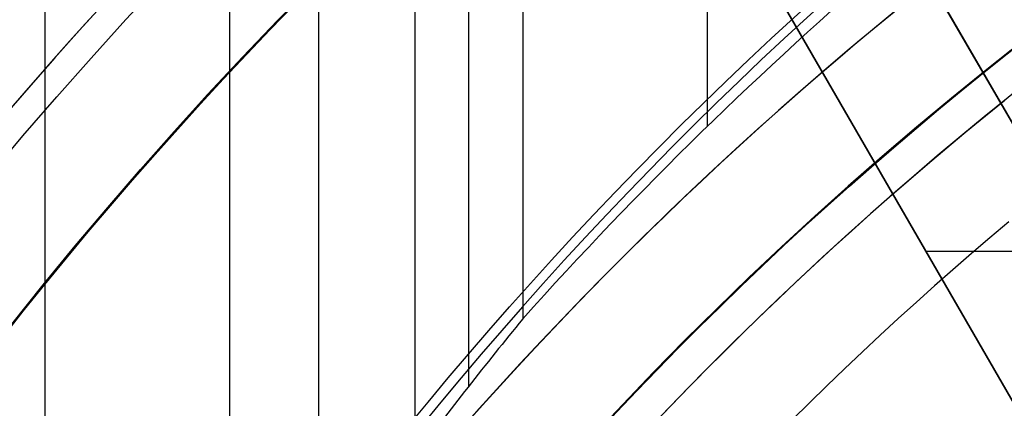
# Model space of a CAD drawing. Extents: x 12895 to 14339, y -6833 to -5581.
# Tile 24 of 79: x 13569.84 to 13584.01, y -6345.32 to -6339.73. Entities that reach past the tile are written whole.
import ezdxf

# ---------------------------------------------------------------- set-up
doc = ezdxf.new("R2010")
doc.units = 0
doc.layers.get('0').update_dxf_attribs({"linetype": 'CONTINUOUS'})
doc.layers.add('BLANCO_METALICO', color=7, linetype='CONTINUOUS')
doc.layers.add('COLOR', color=7, linetype='CONTINUOUS')

msp = doc.modelspace()

# ---------------------------------------------------------------- linework, layer by layer
for p, q in [((13574.14501954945, -5581.495752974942, 56.00127932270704), (13574.14501954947, -6347.220653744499, 56.00127932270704)), ((13575.52714514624, -5581.495752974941, 54.26775994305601), (13575.52714514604, -6346.018327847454, 54.26775994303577)), ((13576.30376639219, -6345.002231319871, 54.69070342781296), (13576.30376639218, -5581.495752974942, 54.69070342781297)), ((13577.0803876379, -5581.495752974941, 55.11364691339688), (13577.0803876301, -6344.033048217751, 55.11364691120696)), ((13579.73982544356, -6341.258184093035, 55.48398016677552), (13579.73982544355, -5581.495752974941, 55.48398016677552)), ((13572.86770733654, -6349.564519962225, 53.89742668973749), (13572.86770733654, -6336.365121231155, 53.89742668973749)), ((13570.20826952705, -6336.547010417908, 53.52709343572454), (13570.20826952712, -6351.485319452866, 53.52709343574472))]:
    msp.add_line(p, q)
at = {"extrusion": (-0.2249510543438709, 8.038899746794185e-15, 0.9743700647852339)}
msp.add_lwpolyline([(6339.841516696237, 13345.0425022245), (6339.366101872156, 13344.7073845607), (6338.892938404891, 13344.36819328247), (6338.422075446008, 13344.02495177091), (6337.95356184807, 13343.67768423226), (6337.487446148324, 13343.32641569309), (6337.023776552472, 13342.97117199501), (6336.562600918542, 13342.61197978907), (6336.103966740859, 13342.24886652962), (6335.647921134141, 13341.88186046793), (6335.194510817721, 13341.51099064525), (6334.743782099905, 13341.13628688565), (6334.29578086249, 13340.75777978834), (6333.850552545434, 13340.37550071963), (6333.408142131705, 13339.98948180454), (6332.968594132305, 13339.59975591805), (6332.531952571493, 13339.2063566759), (6332.098260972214, 13338.80931842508), (6331.667562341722, 13338.40867623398), (6331.239899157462, 13338.00446588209), (6330.815313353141, 13337.5967238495), (6330.393846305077, 13337.18548730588), (6329.975538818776, 13336.77079409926), (6329.560431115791, 13336.35268274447), (6329.148562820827, 13335.93119241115), (6328.739972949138, 13335.50636291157), (6328.334699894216, 13335.07823468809), (6327.932781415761, 13334.64684880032), (6327.53425462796, 13334.21224691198), (6327.139155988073, 13333.77447127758), (6326.747521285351, 13333.33356472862), (6326.359385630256, 13332.8895706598), (6325.974783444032, 13332.44253301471), (6325.593748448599, 13331.9924962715), (6325.216313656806, 13331.53950542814), (6324.842511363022, 13331.08360598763), (6324.472373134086, 13330.6248439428), (6324.105929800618, 13330.16326576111), (6323.743211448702, 13329.69891836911), (6323.384247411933, 13329.23184913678), (6323.029066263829, 13328.76210586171), (6322.677695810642, 13328.28973675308), (6322.330163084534, 13327.81479041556), (6321.98649433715, 13327.33731583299), (6321.646715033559, 13326.85736235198), (6321.310849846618, 13326.37497966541), (6320.978922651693, 13325.89021779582), (6320.650956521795, 13325.40312707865), (6320.326973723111, 13324.91375814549), (6320.00699571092, 13324.42216190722), (6319.691043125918, 13323.92838953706), (6319.379135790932, 13323.43249245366), (6319.071292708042, 13322.93452230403), (6318.767532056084, 13322.4345309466), (6318.467871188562, 13321.9325704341), (6318.17232663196, 13321.42869299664), (6317.88091408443, 13320.92295102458), (6317.593648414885, 13320.41539705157), (6317.310543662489, 13319.90608373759), (6317.031613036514, 13319.39506385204), (6316.756868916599, 13318.88239025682), (6316.486322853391, 13318.36811588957), (6316.219985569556, 13317.85229374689), (6315.957866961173, 13317.33497686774), (6315.699976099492, 13316.81621831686), (6315.446321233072, 13316.29607116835), (6315.196909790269, 13315.77458848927), (6314.951748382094, 13315.25182332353), (6314.710842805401, 13314.72782867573), (6314.474198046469, 13314.20265749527), (6314.241818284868, 13313.67636266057), (6314.013706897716, 13313.14899696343), (6313.789866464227, 13312.62061309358), (6313.570298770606, 13312.09126362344), (6313.355004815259, 13311.56100099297), (6313.143984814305, 13311.02987749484), (6312.93723820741, 13310.49794525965), (6312.734763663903, 13309.96525624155), (6312.536559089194, 13309.43186220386), (6312.342621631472, 13308.89781470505), (6312.152947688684, 13308.36316508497), (6311.967532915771, 13307.82796445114), (6311.786372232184, 13307.29226366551), (6311.609459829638, 13306.75611333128), (6311.43678918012, 13306.21956378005), (6311.268353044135, 13305.68266505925), (6311.104143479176, 13305.14546691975), (6310.944151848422, 13304.60801880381), (6310.788368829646, 13304.07036983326), (6310.63678442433, 13303.53256879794), (6310.489387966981, 13302.99466414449), (6310.346168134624, 13302.45670396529), (6310.207112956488, 13301.91873598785), (6310.072209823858, 13301.3808075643), (6309.941445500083, 13300.84296566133), (6309.814806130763, 13300.30525685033), (6309.69227725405, 13299.76772729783), (6309.573843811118, 13299.23042275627), (6309.459490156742, 13298.69338855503), (6309.349200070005, 13298.15666959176), (6309.242956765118, 13297.62031032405), (6309.140742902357, 13297.08435476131), (6309.04254059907, 13296.54884645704), (6308.948331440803, 13296.01382850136), (6308.858096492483, 13295.47934351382), (6308.771816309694, 13294.94543363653), (6308.689470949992, 13294.4121405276), (6308.611039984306, 13293.87950535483), (6308.536502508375, 13293.34756878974), (6308.465837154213, 13292.81637100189), (6308.399022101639, 13292.28595165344), (6308.336035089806, 13291.75634989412), (6308.27685342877, 13291.22760435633), (6308.221454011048, 13290.69975315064), (6308.169813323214, 13290.17283386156), (6308.121907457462, 13289.64688354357), (6308.077712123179, 13289.12193871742), (6308.037202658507, 13288.59803536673), (6308.00035404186, 13288.07520893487), (6307.967140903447, 13287.55349432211), (6307.937537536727, 13287.03292588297), (6307.911517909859, 13286.51353742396), (6307.889055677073, 13285.99536220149), (6307.87012419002, 13285.47843292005), (6307.854696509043, 13284.96278173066), (6307.842745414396, 13284.4484402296), (6307.834243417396, 13283.93543945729), (6307.829162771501, 13283.42380989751), (6307.827475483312, 13282.91358147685), (6307.82922295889, 13282.39433270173), (6307.834485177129, 13281.87363342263), (6307.843291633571, 13281.35151519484), (6307.855671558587, 13280.82801017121), (6307.871653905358, 13280.30315110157), (6307.891267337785, 13279.77697133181), (6307.914540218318, 13279.2495048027), (6307.941500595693, 13278.72078604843), (6307.972176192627, 13278.1908501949), (6308.006594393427, 13277.6597329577), (6308.044782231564, 13277.12747063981), (6308.086766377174, 13276.59410012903), (6308.132573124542, 13276.05965889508), (6308.182228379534, 13275.5241849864), (6308.235757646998, 13274.98771702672), (6308.293186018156, 13274.45029421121), (6308.354538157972, 13273.91195630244), (6308.419838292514, 13273.37274362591), (6308.48911019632, 13272.83269706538), (6308.562377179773, 13272.2918580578), (6308.639662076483, 13271.75026858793), (6308.720987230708, 13271.20797118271), (6308.806374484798, 13270.66500890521), (6308.895845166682, 13270.1214253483), (6308.989420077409, 13269.577264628), (6309.087119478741, 13269.03257137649), (6309.188963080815, 13268.4873907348), (6309.294970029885, 13267.94176834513), (6309.405158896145, 13267.39575034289), (6309.519547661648, 13266.84938334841), (6309.638153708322, 13266.30271445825), (6309.760993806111, 13265.75579123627), (6309.888084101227, 13265.20866170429), (6310.019440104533, 13264.66137433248), (6310.155076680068, 13264.11397802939), (6310.295008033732, 13263.56652213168), (6310.439247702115, 13263.01905639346), (6310.587808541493, 13262.47163097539), (6310.74070271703, 13261.92429643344), (6310.897941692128, 13261.37710370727), (6311.059536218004, 13260.83010410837), (6311.225496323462, 13260.28334930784), (6311.395831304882, 13259.7368913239), (6311.570549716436, 13259.19078250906), (6311.749659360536, 13258.64507553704), (6311.933167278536, 13258.0998233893), (6312.121079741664, 13257.55507934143), (6312.313402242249, 13257.01089694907), (6312.510139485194, 13256.46733003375), (6312.711295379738, 13255.92443266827), (6312.916873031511, 13255.38225916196), (6313.126874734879, 13254.84086404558), (6313.341301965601, 13254.30030205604), (6313.560155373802, 13253.7606281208), (6313.783434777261, 13253.22189734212), (6314.011139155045, 13252.68416498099), (6314.243266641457, 13252.1474864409), (6314.479814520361, 13251.61191725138), (6314.720779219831, 13251.07751305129), (6314.966156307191, 13250.544329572), (6315.21594048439, 13250.01242262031), (6315.470125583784, 13249.48184806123), (6315.728704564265, 13248.95266180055), (6315.991669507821, 13248.42491976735), (6316.259011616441, 13247.8986778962), (6316.530721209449, 13247.37399210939), (6316.806787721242, 13246.85091829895), (6317.087199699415, 13246.32951230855), (6317.371944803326, 13245.80982991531), (6317.661009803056, 13245.29192681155), (6317.954380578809, 13244.7758585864), (6318.252042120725, 13244.26168070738), (6318.553978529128, 13243.74944850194), (6318.860173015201, 13243.23921713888), (6319.170607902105, 13242.73104160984), (6319.485264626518, 13242.22497671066), (6319.80412374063, 13241.72107702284), (6320.127164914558, 13241.21939689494), (6320.454366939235, 13240.71999042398), (6320.785707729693, 13240.22291143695), (6321.121164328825, 13239.72821347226), (6321.460712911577, 13239.23594976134), (6321.80432878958, 13238.74617321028), (6322.151986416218, 13238.25893638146), (6322.503659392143, 13237.77429147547), (6322.85932047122, 13237.29229031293), (6323.218941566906, 13236.81298431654), (6323.582493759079, 13236.33642449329), (6323.949947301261, 13235.86266141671), (6324.321271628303, 13235.39174520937), (6324.696435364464, 13234.92372552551), (6325.075406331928, 13234.45865153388), (6325.458151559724, 13233.99657190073), (6325.844637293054, 13233.53753477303), (6326.234829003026, 13233.08158776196), (6326.628691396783, 13232.62877792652), (6327.026188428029, 13232.17915175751), (6327.427283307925, 13231.73275516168), (6327.83193851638, 13231.28963344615), (6328.240115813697, 13230.84983130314), (6328.651776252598, 13230.413392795), (6329.066880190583, 13229.98036133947), (6329.485387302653, 13229.55077969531), (6329.907256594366, 13229.12468994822), (6330.332446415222, 13228.70213349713), (6330.760914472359, 13228.28315104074), (6331.192617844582, 13227.86778256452), (6331.627512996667, 13227.45606732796), (6332.065555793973, 13227.04804385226), (6332.506701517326, 13226.64374990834), (6332.950904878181, 13226.24322250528), (6333.398120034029, 13225.84649787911), (6333.848300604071, 13225.45361148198), (6334.301399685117, 13225.06459797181), (6334.757369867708, 13224.67949120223), (6335.21616325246, 13224.29832421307), (6335.677731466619, 13223.92112922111), (6336.142025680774, 13223.54793761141), (6336.608996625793, 13223.17877992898), (6337.078594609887, 13222.81368587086), (6337.550769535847, 13222.45268427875), (6338.025470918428, 13222.09580313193), (6338.502647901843, 13221.74306954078), (6338.982249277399, 13221.3945097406), (6339.464223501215, 13221.05014908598), (6339.948518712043, 13220.71001204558), (6340.435082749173, 13220.37412219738), (6340.923863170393, 13220.04250222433)], dxfattribs=at)
at = {"extrusion": (-0.2249510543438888, -3.01232403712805e-14, 0.9743700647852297)}
msp.add_lwpolyline([(6339.083899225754, 13220.04250222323), (6338.617968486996, 13220.37982577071), (6338.154309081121, 13220.72108551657), (6337.692967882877, 13221.06625769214), (6337.233991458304, 13221.41531775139), (6336.777426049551, 13221.76824037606), (6336.323317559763, 13222.12499948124), (6335.871711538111, 13222.48556822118), (6335.422653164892, 13222.84991899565), (6334.976187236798, 13223.21802345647), (6334.532358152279, 13223.58985251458), (6334.091209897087, 13223.96537634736), (6333.652786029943, 13224.34456440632), (6333.217129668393, 13224.72738542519), (6332.784283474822, 13225.11380742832), (6332.354289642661, 13225.5037977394), (6331.927189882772, 13225.89732299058), (6331.503025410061, 13226.29434913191), (6331.081836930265, 13226.69484144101), (6330.663664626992, 13227.09876453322), (6330.248548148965, 13227.50608237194), (6329.836526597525, 13227.91675827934), (6329.427638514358, 13228.33075494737), (6329.021921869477, 13228.748034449), (6328.619414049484, 13229.16855824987), (6328.220151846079, 13229.59228722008), (6327.824171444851, 13230.0191816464), (6327.43150841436, 13230.4492012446), (6327.042197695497, 13230.88230517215), (6326.656273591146, 13231.3184520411), (6326.273769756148, 13231.75759993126), (6325.894719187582, 13232.19970640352), (6325.519154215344, 13232.64472851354), (6325.147106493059, 13233.09262282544), (6324.778606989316, 13233.54334542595), (6324.413685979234, 13233.99685193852), (6324.052373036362, 13234.45309753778), (6323.694697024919, 13234.91203696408), (6323.340686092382, 13235.37362453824), (6322.990367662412, 13235.83781417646), (6322.643768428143, 13236.30455940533), (6322.300914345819, 13236.77381337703), (6321.961830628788, 13237.24552888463), (6321.626541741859, 13237.71965837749), (6321.295071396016, 13238.19615397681), (6320.967442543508, 13238.67496749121), (6320.643677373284, 13239.15605043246), (6320.323797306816, 13239.63935403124), (6320.007822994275, 13240.12482925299), (6319.695774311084, 13240.61242681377), (6319.387670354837, 13241.10209719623), (6319.08352944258, 13241.59379066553), (6318.783369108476, 13242.08745728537), (6318.487206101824, 13242.58304693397), (6318.195056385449, 13243.08050932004), (6317.906935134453, 13243.57979399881), (6317.622856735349, 13244.08085038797), (6317.342834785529, 13244.58362778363), (6317.066882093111, 13245.08807537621), (6316.795010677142, 13245.59414226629), (6316.527231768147, 13246.10177748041), (6316.263555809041, 13246.61092998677), (6316.003992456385, 13247.12154871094), (6315.748550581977, 13247.63358255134), (6315.497238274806, 13248.14698039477), (6315.250062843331, 13248.66169113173), (6315.007030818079, 13249.17766367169), (6314.768147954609, 13249.69484695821), (6314.533419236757, 13250.21318998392), (6314.302848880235, 13250.73264180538), (6314.076440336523, 13251.25315155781), (6313.854196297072, 13251.77466846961), (6313.636118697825, 13252.29714187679), (6313.42220872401, 13252.82052123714), (6313.212466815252, 13253.34475614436), (6313.006892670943, 13253.86979634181), (6312.805485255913, 13254.39559173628), (6312.608242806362, 13254.92209241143), (6312.415162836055, 13255.44924864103), (6312.226242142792, 13255.97701090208), (6312.041476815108, 13256.50532988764), (6311.860862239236, 13257.03415651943), (6311.684393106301, 13257.56344196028), (6311.512063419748, 13258.09313762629), (6311.343866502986, 13258.62319519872), (6311.179795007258, 13259.15356663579), (6311.019840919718, 13259.68420418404), (6310.863995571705, 13260.2150603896), (6310.712249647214, 13260.74608810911), (6310.564593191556, 13261.27724052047), (6310.421015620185, 13261.80847113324), (6310.281505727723, 13262.33973379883), (6310.146051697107, 13262.87098272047), (6310.01464110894, 13263.40217246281), (6309.887260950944, 13263.93325796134), (6309.763897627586, 13264.4641945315), (6309.644536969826, 13264.99493787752), (6309.529164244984, 13265.525444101), (6309.417764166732, 13266.05566970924), (6309.310320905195, 13266.5855716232), (6309.206818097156, 13267.11510718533), (6309.107238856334, 13267.64423416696), (6309.011565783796, 13268.17291077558), (6308.919780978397, 13268.70109566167), (6308.831866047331, 13269.22874792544), (6308.747802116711, 13269.75582712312), (6308.667569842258, 13270.28229327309), (6308.591149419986, 13270.80810686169), (6308.518520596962, 13271.33322884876), (6308.449662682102, 13271.85762067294), (6308.384554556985, 13272.3812442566), (6308.3231746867, 13272.90406201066), (6308.265501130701, 13273.42603683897), (6308.211511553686, 13273.94713214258), (6308.16118323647, 13274.46731182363), (6308.114493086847, 13274.98654028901), (6308.071417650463, 13275.50478245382), (6308.031933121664, 13276.02200374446), (6307.996015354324, 13276.53817010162), (6307.963639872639, 13277.05324798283), (6307.934781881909, 13277.56720436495), (6307.909416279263, 13278.08000674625), (6307.887517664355, 13278.59162314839), (6307.869060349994, 13279.10202211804), (6307.854018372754, 13279.61117272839), (6307.842365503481, 13280.11904458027), (6307.834075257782, 13280.62560780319), (6307.829120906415, 13281.13083305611), (6307.827475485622, 13281.63469152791), (6307.829268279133, 13282.16063006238), (6307.834667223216, 13282.68805624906), (6307.843702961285, 13283.21693728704), (6307.856405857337, 13283.74723974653), (6307.872805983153, 13284.27892956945), (6307.892933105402, 13284.81197207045), (6307.916816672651, 13285.34633193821), (6307.944485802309, 13285.88197323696), (6307.975969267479, 13286.41885940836), (6308.011295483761, 13286.9569532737), (6308.050492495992, 13287.49621703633), (6308.093587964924, 13288.03661228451), (6308.140609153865, 13288.5780999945), (6308.191582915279, 13289.12064053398), (6308.246535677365, 13289.66419366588), (6308.305493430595, 13290.2087185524), (6308.368481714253, 13290.75417375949), (6308.435525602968, 13291.30051726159), (6308.506649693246, 13291.84770644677), (6308.58187809, 13292.39569812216), (6308.661234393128, 13292.94444851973), (6308.744741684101, 13293.49391330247), (6308.83242251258, 13294.04404757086), (6308.924298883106, 13294.59480586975), (6309.020392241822, 13295.14614219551), (6309.120723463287, 13295.69801000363), (6309.225312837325, 13296.25036221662), (6309.334180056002, 13296.80315123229), (6309.447344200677, 13297.35632893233), (6309.564823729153, 13297.90984669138), (6309.686636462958, 13298.46365538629), (6309.812799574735, 13299.01770540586), (6309.943329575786, 13299.57194666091), (6310.078242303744, 13300.12632859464), (6310.217552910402, 13300.68080019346), (6310.361275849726, 13301.23530999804), (6310.509424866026, 13301.78980611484), (6310.662012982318, 13302.34423622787), (6310.819052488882, 13302.8985476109), (6310.980554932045, 13303.45268713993), (6311.146531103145, 13304.00660130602), (6311.316991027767, 13304.56023622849), (6311.49194395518, 13305.11353766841), (6311.671398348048, 13305.66645104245), (6311.855361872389, 13306.21892143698), (6312.043841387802, 13306.77089362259), (6312.236842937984, 13307.32231206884), (6312.434371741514, 13307.87312095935), (6312.636432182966, 13308.42326420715), (6312.843027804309, 13308.97268547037), (6313.054161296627, 13309.5213281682), (6313.26983449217, 13310.06913549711), (6313.490048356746, 13310.61605044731), (6313.714802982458, 13311.16201581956), (6313.944097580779, 13311.70697424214), (6314.177930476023, 13312.25086818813), (6314.416299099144, 13312.79363999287), (6314.659199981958, 13313.33523187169), (6314.906628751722, 13313.87558593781), (6315.158580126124, 13314.41464422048), (6315.415047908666, 13314.95234868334), (6315.676024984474, 13315.48864124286), (6315.941503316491, 13316.02346378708), (6316.211473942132, 13316.55675819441), (6316.485926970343, 13317.08846635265), (6316.764851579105, 13317.6185301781), (6317.048236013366, 13318.14689163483), (6317.336067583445, 13318.67349275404), (6317.628332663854, 13319.19827565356), (6317.925016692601, 13319.72118255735), (6318.226104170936, 13320.24215581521), (6318.53157866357, 13320.76113792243), (6318.841422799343, 13321.27807153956), (6319.155618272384, 13321.79289951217), (6319.474145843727, 13322.30556489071), (6319.79698534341, 13322.81601095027), (6320.124115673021, 13323.32418121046), (6320.455514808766, 13323.83001945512), (6320.791159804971, 13324.33346975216), (6321.131026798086, 13324.83447647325), (6321.475091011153, 13325.33298431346), (6321.823326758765, 13325.82893831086), (6322.175707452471, 13326.32228386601), (6322.532205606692, 13326.81296676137), (6322.892792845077, 13327.30093318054), (6323.257439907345, 13327.78612972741), (6323.626116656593, 13328.26850344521), (6323.998792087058, 13328.74800183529), (6324.375434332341, 13329.2245728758), (6324.756010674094, 13329.69816504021), (6325.140487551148, 13330.16872731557), (6325.528830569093, 13330.63620922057), (6325.921004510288, 13331.1005608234), (6326.31697334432, 13331.56173275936), (6326.716700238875, 13332.01967624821), (6327.12014757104, 13332.47434311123), (6327.527276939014, 13332.92568578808), (6327.938049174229, 13333.3736573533), (6328.352424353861, 13333.8182115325), (6328.770361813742, 13334.25930271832), (6329.191820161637, 13334.69688598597), (6329.616757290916, 13335.1309171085), (6330.045130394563, 13335.56135257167), (6330.476895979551, 13335.98814958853), (6330.912009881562, 13336.41126611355), (6331.350427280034, 13336.83066085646), (6331.792102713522, 13337.24629329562), (6332.236990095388, 13337.65812369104), (6332.685042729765, 13338.06611309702), (6333.136213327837, 13338.4702233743), (6333.590454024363, 13338.87041720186), (6334.047716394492, 13339.26665808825), (6334.507951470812, 13339.6589103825), (6334.971109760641, 13340.04713928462), (6335.437141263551, 13340.43131085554), (6335.905995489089, 13340.81139202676), (6336.37762147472, 13341.18735060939), (6336.851967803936, 13341.55915530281), (6337.328982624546, 13341.92677570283), (6337.808613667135, 13342.29018230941), (6338.290808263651, 13342.64934653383), (6338.775513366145, 13343.00424070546), (6339.262675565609, 13343.354838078), (6339.752241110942, 13343.70111283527), (6340.244155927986, 13344.04304009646), (6340.73836563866, 13344.38059592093), (6341.234815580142, 13344.71375731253), (6341.733450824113, 13345.0425022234)], dxfattribs=at)
at = {"extrusion": (-0.2249510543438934, -5.035538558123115e-14, 0.9743700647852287)}
msp.add_lwpolyline([(6345.291704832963, 13220.04250222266), (6344.781155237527, 13220.35147062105), (6344.272609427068, 13220.66513533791), (6343.766127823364, 13220.98347740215), (6343.261770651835, 13221.30647676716), (6342.759597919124, 13221.63411231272), (6342.259669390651, 13221.96636184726), (6341.762044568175, 13222.30320211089), (6341.266782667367, 13222.64460877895), (6340.773942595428, 13222.99055646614), (6340.283582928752, 13223.34101873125), (6339.795761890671, 13223.6959680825), (6339.310537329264, 13224.05537598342), (6338.827966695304, 13224.4192128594), (6338.348107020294, 13224.78744810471), (6337.871014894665, 13225.16005009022), (6337.396746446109, 13225.53698617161), (6336.925357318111, 13225.91822269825), (6336.456902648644, 13226.30372502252), (6335.99143704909, 13226.69345750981), (6335.529014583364, 13227.08738354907), (6335.069688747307, 13227.48546556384), (6334.613512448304, 13227.88766502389), (6334.160537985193, 13228.29394245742), (6333.710817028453, 13228.70425746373), (6333.264400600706, 13229.11856872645), (6332.821339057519, 13229.53683402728), (6332.381682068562, 13229.95901026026), (6331.945478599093, 13230.38505344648), (6331.512776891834, 13230.81491874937), (6331.083624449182, 13231.24856049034), (6330.65806801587, 13231.68593216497), (6330.236153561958, 13232.12698645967), (6329.817926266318, 13232.57167526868), (6329.403430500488, 13233.01994971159), (6328.992709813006, 13233.47176015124), (6328.585806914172, 13233.92705621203), (6328.182763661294, 13234.38578679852), (6327.783621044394, 13234.84790011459), (6327.388419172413, 13235.31334368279), (6326.997197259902, 13235.78206436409), (6326.609993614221, 13236.25400837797), (6326.22684562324, 13236.72912132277), (6325.847789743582, 13237.20734819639), (6325.472861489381, 13237.68863341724), (6325.102095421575, 13238.17292084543), (6324.735525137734, 13238.66015380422), (6324.373183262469, 13239.15027510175), (6324.015101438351, 13239.64322705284), (6323.661310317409, 13240.13895150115), (6323.311839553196, 13240.63738984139), (6322.966717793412, 13241.13848304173), (6322.625972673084, 13241.64217166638), (6322.289630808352, 13242.14839589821), (6321.957717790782, 13242.6570955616), (6321.630258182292, 13243.16821014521), (6321.307275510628, 13243.68167882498), (6320.988792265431, 13244.19744048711), (6320.674829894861, 13244.71543375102), (6320.365408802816, 13245.23559699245), (6320.060548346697, 13245.75786836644), (6319.76026683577, 13246.28218583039), (6319.464581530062, 13246.80848716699), (6319.17350863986, 13247.3367100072), (6318.887063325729, 13247.86679185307), (6318.605259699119, 13248.39867010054), (6318.328110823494, 13248.9322820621), (6318.055628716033, 13249.46756498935), (6317.787824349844, 13250.00445609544), (6317.524707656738, 13250.54289257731), (6317.266287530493, 13251.08281163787), (6317.012571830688, 13251.62415050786), (6316.763567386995, 13252.16684646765), (6316.519280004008, 13252.71083686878), (6316.279714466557, 13253.25605915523), (6316.04487454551, 13253.80245088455), (6315.814763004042, 13254.3499497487), (6315.589381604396, 13254.89849359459), (6315.368731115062, 13255.44802044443), (6315.152811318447, 13255.99846851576), (6314.941621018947, 13256.54977624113), (6314.735158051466, 13257.1018822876), (6314.533419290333, 13257.65472557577), (6314.336400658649, 13258.20824529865), (6314.144097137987, 13258.76238094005), (6313.956502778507, 13259.31707229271), (6313.773610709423, 13259.87225947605), (6313.595413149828, 13260.42788295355), (6313.421901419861, 13260.9838835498), (6313.253065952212, 13261.54020246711), (6313.088896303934, 13262.09678130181), (6312.929381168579, 13262.65356206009), (6312.774508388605, 13263.21048717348), (6312.624264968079, 13263.76749951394), (6312.478637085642, 13264.32454240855), (6312.337610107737, 13264.88155965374), (6312.201168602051, 13265.43849552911), (6312.069296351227, 13265.99529481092), (6311.941976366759, 13266.55190278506), (6311.819190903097, 13267.10826525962), (6311.700921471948, 13267.66432857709), (6311.587148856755, 13268.22003962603), (6311.477853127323, 13268.77534585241), (6311.373013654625, 13269.33019527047), (6311.272609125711, 13269.88453647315), (6311.176617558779, 13270.4383186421), (6311.08501631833, 13270.99149155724), (6310.997782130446, 13271.54400560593), (6310.914891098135, 13272.09581179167), (6310.836318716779, 13272.64686174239), (6310.762039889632, 13273.19710771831), (6310.692028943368, 13273.74650261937), (6310.626259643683, 13274.29499999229), (6310.564705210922, 13274.84255403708), (6310.507338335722, 13275.38911961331), (6310.454131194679, 13275.93465224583), (6310.405055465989, 13276.47910813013), (6310.360082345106, 13277.02244413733), (6310.319182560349, 13277.56461781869), (6310.282326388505, 13278.1055874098), (6310.249483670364, 13278.64531183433), (6310.220623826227, 13279.18375070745), (6310.195715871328, 13279.72086433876), (6310.174728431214, 13280.25661373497), (6310.157629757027, 13280.79096060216), (6310.144387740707, 13281.32386734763), (6310.1349699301, 13281.85529708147), (6310.129343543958, 13282.38521361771), (6310.127475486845, 13282.91358147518), (6310.129274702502, 13283.43212239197), (6310.134693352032, 13283.95215562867), (6310.143762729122, 13284.47364766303), (6310.15651383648, 13284.99656431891), (6310.172977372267, 13285.52087076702), (6310.193183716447, 13286.04653152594), (6310.217162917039, 13286.57351046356), (6310.24494467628, 13287.1017707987), (6310.276558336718, 13287.63127510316), (6310.312032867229, 13288.16198530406), (6310.351396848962, 13288.69386268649), (6310.394678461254, 13289.22686789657), (6310.441905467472, 13289.76096094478), (6310.493105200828, 13290.29610120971), (6310.54830455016, 13290.83224744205), (6310.607529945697, 13291.36935776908), (6310.670807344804, 13291.90738969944), (6310.738162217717, 13292.44630012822), (6310.809619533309, 13292.98604534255), (6310.885203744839, 13293.52658102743), (6310.964938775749, 13294.06786227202), (6311.048848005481, 13294.60984357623), (6311.13695425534, 13295.15247885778), (6311.229279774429, 13295.69572145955), (6311.32584622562, 13296.23952415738), (6311.426674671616, 13296.78383916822), (6311.531785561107, 13297.32861815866), (6311.641198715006, 13297.87381225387), (6311.754933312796, 13298.41937204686), (6311.873007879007, 13298.96524760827), (6311.995440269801, 13299.51138849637), (6312.122247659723, 13300.05774376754), (6312.253446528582, 13300.60426198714), (6312.389052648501, 13301.15089124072), (6312.529081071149, 13301.69757914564), (6312.673546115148, 13302.24427286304), (6312.82246135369, 13302.79091911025), (6312.975839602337, 13303.33746417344), (6313.133692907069, 13303.88385392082), (6313.296032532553, 13304.43003381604), (6313.462868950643, 13304.97594893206), (6313.634211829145, 13305.52154396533), (6313.810070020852, 13306.06676325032), (6313.99045155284, 13306.61155077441), (6314.175363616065, 13307.15585019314), (6314.364812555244, 13307.69960484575), (6314.558803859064, 13308.24275777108), (6314.757342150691, 13308.78525172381), (6314.960431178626, 13309.32702919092), (6315.16807380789, 13309.86803240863), (6315.380272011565, 13310.40820337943), (6315.5970268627, 13310.94748388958), (6315.818338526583, 13311.48581552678), (6316.044206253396, 13312.02313969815), (6316.27462837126, 13312.55939764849), (6316.509602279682, 13313.09453047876), (6316.749124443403, 13313.62847916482), (6316.993190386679, 13314.1611845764), (6317.241794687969, 13314.69258749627), (6317.494930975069, 13315.22262863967), (6317.752591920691, 13315.75124867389), (6318.014769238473, 13316.27838823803), (6318.281453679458, 13316.803987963), (6318.552635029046, 13317.32798849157), (6318.828302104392, 13317.85033049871), (6319.108442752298, 13318.3709547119), (6319.393043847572, 13318.88980193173), (6319.682091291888, 13319.40681305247), (6319.975570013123, 13319.92192908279), (6320.273463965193, 13320.43509116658), (6320.575756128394, 13320.94624060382), (6320.882428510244, 13321.45531887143), (6321.193462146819, 13321.96226764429), (6321.508837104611, 13322.46702881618), (6321.828532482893, 13322.96954452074), (6322.152526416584, 13323.46975715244), (6322.48079607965, 13323.96760938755), (6322.813317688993, 13324.463044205), (6323.150066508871, 13324.95600490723), (6323.491016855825, 13325.44643514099), (6323.836142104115, 13325.93427891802), (6324.185414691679, 13326.41948063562), (6324.538806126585, 13326.90198509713), (6324.896286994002, 13327.38173753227), (6325.257826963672, 13327.85868361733), (6325.623394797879, 13328.33276949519), (6325.992958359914, 13328.80394179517), (6326.366484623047, 13329.27214765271), (6326.743939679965, 13329.73733472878), (6327.125288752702, 13330.19945122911), (6327.510496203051, 13330.65844592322), (6327.899525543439, 13331.11426816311), (6328.29233944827, 13331.56686790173), (6328.688899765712, 13332.01619571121), (6329.089167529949, 13332.46220280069), (6329.493102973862, 13332.90484103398), (6329.900665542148, 13333.34406294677), (6330.311813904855, 13333.77982176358), (6330.72650597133, 13334.21207141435), (6331.144698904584, 13334.64076655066), (6331.56634913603, 13335.06586256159), (6331.991412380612, 13335.48731558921), (6332.419843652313, 13335.9050825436), (6332.851597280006, 13336.31912111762), (6333.28662692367, 13336.72938980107), (6333.72488559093, 13337.13584789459), (6334.166325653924, 13337.53845552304), (6334.610898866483, 13337.93717364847), (6335.058556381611, 13338.33196408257), (6335.509248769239, 13338.72278949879), (6335.962926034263, 13339.10961344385), (6336.419537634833, 13339.49240034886), (6336.879032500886, 13339.87111553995), (6337.341359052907, 13340.24572524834), (6337.806465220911, 13340.61619662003), (6338.274298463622, 13340.98249772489), (6338.744805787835, 13341.34459756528), (6339.217933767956, 13341.70246608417), (6339.693628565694, 13342.05607417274), (6340.171835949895, 13342.40539367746), (6340.652501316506, 13342.7503974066), (6341.135569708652, 13343.09105913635), (6341.620985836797, 13343.42735361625), (6342.108694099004, 13343.75925657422), (6342.598638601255, 13344.086744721), (6343.090763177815, 13344.40979575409), (6343.585011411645, 13344.72838836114), (6344.081326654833, 13345.04250222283)], dxfattribs=at)
at = {"extrusion": (-0.2249510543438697, 2.144614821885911e-14, 0.9743700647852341)}
msp.add_lwpolyline([(6345.598703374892, 13344.68873140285), (6345.084589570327, 13344.38114209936), (6344.572462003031, 13344.06880151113), (6344.06238205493, 13343.75172823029), (6343.554410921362, 13343.42994194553), (6343.048609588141, 13343.10346344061), (6342.545038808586, 13342.77231459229), (6342.043759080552, 13342.43651836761), (6341.54483062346, 13342.09609882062), (6341.048313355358, 13341.75108108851), (6340.55426687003, 13341.40149138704), (6340.062750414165, 13341.04735700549), (6339.573822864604, 13340.68870630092), (6339.087542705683, 13340.32556869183), (6338.603968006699, 13339.95797465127), (6338.123156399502, 13339.5859556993), (6337.645165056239, 13339.20954439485), (6337.170050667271, 13338.82877432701), (6336.697869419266, 13338.44368010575), (6336.228676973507, 13338.05429735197), (6335.762528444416, 13337.66066268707), (6335.299478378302, 13337.26281372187), (6334.839580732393, 13336.86078904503), (6334.382888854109, 13336.45462821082), (6333.92945546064, 13336.04437172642), (6333.479332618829, 13335.63006103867), (6333.032571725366, 13335.21173852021), (6332.58922348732, 13334.78944745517), (6332.149337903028, 13334.36323202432), (6331.712964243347, 13333.9331372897), (6331.280151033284, 13333.49920917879), (6330.850946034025, 13333.06149446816), (6330.425396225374, 13332.62004076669), (6330.003547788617, 13332.17489649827), (6329.585446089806, 13331.72611088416), (6329.171135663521, 13331.27373392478), (6328.760660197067, 13330.81781638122), (6328.354062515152, 13330.35840975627), (6327.951384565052, 13329.89556627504), (6327.552667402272, 13329.42933886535), (6327.157951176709, 13328.95978113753), (6326.76727511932, 13328.48694736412), (6326.380677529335, 13328.01089245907), (6325.998195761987, 13327.53167195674), (6325.619866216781, 13327.04934199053), (6325.245724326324, 13326.56395927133), (6324.875804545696, 13326.07558106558), (6324.510140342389, 13325.58426517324), (6324.148764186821, 13325.09006990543), (6323.791707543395, 13324.5930540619), (6323.439000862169, 13324.09327690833), (6323.090673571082, 13323.59079815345), (6322.746754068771, 13323.08567792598), (6322.407269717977, 13322.57797675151), (6322.072246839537, 13322.06775552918), (6321.741710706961, 13321.55507550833), (6321.415685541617, 13321.03999826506), (6321.094194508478, 13320.52258567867), (6320.777259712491, 13320.0028999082), (6320.464902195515, 13319.48100336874), (6320.157141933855, 13318.95695870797), (6319.853997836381, 13318.43082878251), (6319.55548774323, 13317.9026766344), (6319.261628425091, 13317.37256546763), (6318.972435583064, 13316.84055862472), (6318.687923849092, 13316.30671956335), (6318.408106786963, 13315.77111183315), (6318.132996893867, 13315.23379905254), (6317.862605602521, 13314.69484488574), (6317.596943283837, 13314.15431301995), (6317.336019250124, 13313.61226714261), (6317.079841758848, 13313.06877091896), (6316.828418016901, 13312.52388796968), (6316.581754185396, 13311.97768184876), (6316.339855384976, 13311.43021602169), (6316.102725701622, 13310.88155384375), (6315.870368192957, 13310.33175853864), (6315.64278489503, 13309.78089317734), (6315.419976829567, 13309.22902065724), (6315.201944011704, 13308.6762036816), (6314.988685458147, 13308.12250473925), (6314.780199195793, 13307.56798608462), (6314.576482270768, 13307.01270971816), (6314.377530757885, 13306.45673736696), (6314.18333977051, 13305.90013046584), (6313.993903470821, 13305.34295013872), (6313.809215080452, 13304.7852571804), (6313.62926689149, 13304.22711203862), (6313.454050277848, 13303.66857479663), (6313.283555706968, 13303.10970515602), (6313.117772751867, 13302.55056242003), (6312.956690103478, 13301.99120547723), (6312.800295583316, 13301.43169278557), (6312.648576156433, 13300.87208235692), (6312.501517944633, 13300.31243174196), (6312.359106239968, 13299.75279801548), (6312.221325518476, 13299.1932377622), (6312.088159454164, 13298.63380706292), (6311.959590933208, 13298.07456148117), (6311.835602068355, 13297.51555605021), (6311.716174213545, 13296.95684526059), (6311.601287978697, 13296.39848304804), (6311.49092324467, 13295.84052278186), (6311.385059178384, 13295.28301725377), (6311.283674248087, 13294.72601866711), (6311.186746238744, 13294.16957862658), (6311.094252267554, 13293.61374812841), (6311.006168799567, 13293.05857755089), (6310.922471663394, 13292.50411664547), (6310.843136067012, 13291.9504145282), (6310.768136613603, 13291.3975196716), (6310.697447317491, 13290.84547989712), (6310.631041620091, 13290.29434236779), (6310.568892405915, 13289.74415358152), (6310.510972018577, 13289.19495936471), (6310.457252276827, 13288.64680486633), (6310.407704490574, 13288.09973455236), (6310.362299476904, 13287.55379220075), (6310.321007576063, 13287.0090208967), (6310.283798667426, 13286.4654630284), (6310.250642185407, 13285.92316028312), (6310.221507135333, 13285.38215364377), (6310.196362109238, 13284.84248338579), (6310.175175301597, 13284.30418907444), (6310.157914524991, 13283.76730956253), (6310.144547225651, 13283.23188298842), (6310.135040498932, 13282.69794677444), (6310.129361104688, 13282.16553762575), (6310.1274754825, 13281.63469152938), (6310.129227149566, 13281.12304824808), (6310.134502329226, 13280.60995159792), (6310.143331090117, 13280.09543377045), (6310.155743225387, 13279.57952757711), (6310.17176824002, 13279.06226644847), (6310.191435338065, 13278.54368443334), (6310.214773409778, 13278.02381619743), (6310.241811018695, 13277.50269702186), (6310.272576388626, 13276.98036280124), (6310.307097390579, 13276.45685004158), (6310.345401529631, 13275.93219585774), (6310.387515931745, 13275.40643797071), (6310.433467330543, 13274.87961470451), (6310.483282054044, 13274.35176498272), (6310.536986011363, 13273.82292832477), (6310.59460467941, 13273.29314484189), (6310.656163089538, 13272.76245523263), (6310.721685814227, 13272.2309007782), (6310.791196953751, 13271.69852333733), (6310.86472012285, 13271.16536534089), (6310.942278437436, 13270.63146978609), (6311.023894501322, 13270.09688023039), (6311.109590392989, 13269.56164078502), (6311.199387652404, 13269.02579610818), (6311.293307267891, 13268.4893913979), (6311.391369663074, 13267.95247238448), (6311.493594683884, 13267.41508532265), (6311.600001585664, 13266.87727698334), (6311.71060902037, 13266.33909464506), (6311.825435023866, 13265.80058608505), (6311.944497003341, 13265.26179956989), (6312.067811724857, 13264.72278384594), (6312.195395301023, 13264.18358812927), (6312.327263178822, 13263.64426209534), (6312.463430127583, 13263.10485586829), (6312.603910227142, 13262.56542000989), (6312.748716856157, 13262.02600550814), (6312.897862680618, 13261.48666376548), (6313.051359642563, 13260.94744658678), (6313.209218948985, 13260.40840616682), (6313.371451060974, 13259.86959507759), (6313.538065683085, 13259.33106625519), (6313.709071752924, 13258.79287298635), (6313.884477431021, 13258.25506889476), (6314.064290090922, 13257.71770792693), (6314.248516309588, 13257.18084433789), (6314.437161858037, 13256.64453267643), (6314.630231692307, 13256.10882777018), (6314.8277299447, 13255.57378471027), (6315.029659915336, 13255.03945883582), (6315.236024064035, 13254.50590571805), (6315.446824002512, 13253.97318114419), (6315.662060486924, 13253.44134110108), (6315.881733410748, 13252.9104417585), (6316.105841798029, 13252.38053945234), (6316.334383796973, 13251.85169066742), (6316.567356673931, 13251.32395202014), (6316.804756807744, 13250.79738024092), (6317.04657968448, 13250.27203215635), (6317.292819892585, 13249.74796467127), (6317.543471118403, 13249.22523475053), (6317.798526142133, 13248.70389940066), (6318.057976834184, 13248.18401565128), (6318.321814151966, 13247.66564053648), (6318.590028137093, 13247.14883107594), (6318.86260791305, 13246.63364425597), (6319.139541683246, 13246.1201370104), (6319.420816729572, 13245.60836620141), (6319.706419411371, 13245.09838860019), (6319.996335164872, 13244.5902608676), (6320.290548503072, 13244.08403953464), (6320.589043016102, 13243.57978098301), (6320.891801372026, 13243.0775414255), (6321.198805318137, 13242.57737688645), (6321.510035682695, 13242.07934318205), (6321.825472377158, 13241.58349590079), (6322.145094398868, 13241.08989038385), (6322.468879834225, 13240.59858170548), (6322.796805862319, 13240.10962465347), (6323.128848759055, 13239.62307370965), (6323.464983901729, 13239.13898303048), (6323.805185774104, 13238.65740642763), (6324.149427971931, 13238.1783973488), (6324.497683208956, 13237.70200885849), (6324.849923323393, 13237.22829361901), (6325.206119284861, 13236.75730387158), (6325.566241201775, 13236.28909141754), (6325.930258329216, 13235.82370759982), (6326.298139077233, 13235.36120328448), (6326.669851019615, 13234.9016288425), (6327.04536090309, 13234.44503413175), (6327.424634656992, 13233.99146847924), (6327.807637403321, 13233.54098066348), (6328.194333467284, 13233.09361889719), (6328.584686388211, 13232.64943081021), (6328.978658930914, 13232.2084634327), (6329.376213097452, 13231.77076317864), (6329.777310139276, 13231.33637582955), (6330.181910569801, 13230.90534651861), (6330.589974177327, 13230.47771971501), (6331.001460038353, 13230.0535392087), (6331.416326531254, 13229.63284809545), (6331.834531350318, 13229.21568876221), (6332.256031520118, 13228.80210287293), (6332.680783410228, 13228.39213135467), (6333.108742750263, 13227.98581438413), (6333.539864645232, 13227.58319137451), (6333.974103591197, 13227.1843009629), (6334.411413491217, 13226.78918099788), (6334.851747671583, 13226.39786852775), (6335.295058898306, 13226.010399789), (6335.741299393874, 13225.62681019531), (6336.190420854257, 13225.24713432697), (6336.642374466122, 13224.87140592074), (6337.097110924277, 13224.49965786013), (6337.554580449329, 13224.13192216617), (6338.014732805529, 13223.76822998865), (6338.477517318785, 13223.40861159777), (6338.942882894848, 13223.05309637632), (6339.410778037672, 13222.70171281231), (6339.881150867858, 13222.35448849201), (6340.35394914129, 13222.01145009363), (6340.829120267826, 13221.67262338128), (6341.306611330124, 13221.3380331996), (6341.786369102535, 13221.00770346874), (6342.268340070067, 13220.6816571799), (6342.752470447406, 13220.3599163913), (6343.238706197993, 13220.0425022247)], dxfattribs=at)
for points in [[(13582.47712373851, -6339.572890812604), (13582.18679686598, -6339.811340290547), (13581.89815765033, -6340.051829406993), (13581.61122203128, -6340.294348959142), (13581.32600594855, -6340.538889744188), (13581.04252534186, -6340.785442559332), (13580.76079615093, -6341.033998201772), (13580.48083431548, -6341.284547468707), (13580.20265577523, -6341.537081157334), (13579.92627646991, -6341.791590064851), (13579.65171151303, -6342.048063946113), (13579.37897271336, -6342.306488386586), (13579.10807105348, -6342.566847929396), (13578.83901751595, -6342.829127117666), (13578.57182308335, -6343.093310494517), (13578.30649873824, -6343.359382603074), (13578.04305546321, -6343.62732798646), (13577.78150424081, -6343.897131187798), (13577.52185605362, -6344.168776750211), (13577.26412188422, -6344.442249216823), (13577.00831271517, -6344.717533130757), (13576.75443952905, -6344.994613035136), (13576.50251330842, -6345.273473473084), (13576.25254503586, -6345.554098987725)], [(13584.01777219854, -6340.887298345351), (13583.73662423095, -6341.114914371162), (13583.45708585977, -6341.344503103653), (13583.1791724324, -6341.576055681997), (13582.90289929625, -6341.809563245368), (13582.62828179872, -6342.04501693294), (13582.35533528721, -6342.282407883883), (13582.08407510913, -6342.521727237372), (13581.81451661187, -6342.762966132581), (13581.54667514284, -6343.00611570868), (13581.28056604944, -6343.251167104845), (13581.01620388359, -6343.498110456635), (13580.75360001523, -6343.746931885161), (13580.49276501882, -6343.997616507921), (13580.23370946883, -6344.250149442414), (13579.97644393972, -6344.504515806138), (13579.72097900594, -6344.760700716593), (13579.46732524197, -6345.018689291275), (13579.21549322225, -6345.278466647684), (13578.96549352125, -6345.540017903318)], [(13584.07101066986, -6342.637216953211), (13583.8021607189, -6342.864450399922), (13583.53492192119, -6343.093577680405), (13583.26930921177, -6343.324590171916), (13583.00533752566, -6343.557479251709), (13582.74302179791, -6343.792236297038), (13582.48237696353, -6344.028852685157), (13582.22341795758, -6344.267319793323), (13581.96615894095, -6344.507628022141), (13581.71061097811, -6344.749763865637), (13581.45678435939, -6344.993712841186), (13581.20468937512, -6345.239460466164), (13580.95433631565, -6345.486992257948)]]:
    msp.add_lwpolyline(points)
for centre, radius, start, end in [((13616.37125110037, -6381.069931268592, 89.37470231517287), 73.2424557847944, 29.99999999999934, 209.9999999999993), ((13616.37125110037, -6381.069931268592, 68.68735261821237), 73.2424557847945, 91.17126672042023, 191.5820307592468), ((13616.37125110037, -6381.069931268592, 46.50000292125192), 71.74245578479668, 52.49999999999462, 187.500000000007), ((13616.37125114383, -6381.06993131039, 88.63012703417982), 71.44457953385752, 30.00000004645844, 209.9999999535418), ((13616.37125110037, -6381.069931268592, 89.05580518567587), 71.21139006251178, 30.0000000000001, 210.0000000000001), ((13616.37125110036, -6381.069931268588, 88.1250029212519), 70.93945536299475, 74.99999999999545, 165.000000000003), ((13616.37125110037, -6381.069931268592, 67.93735261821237), 70.94245578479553, 93.83645893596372, 193.7167436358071), ((13616.37125110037, -6381.069931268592, 67.12500292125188), 53.58193971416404, 29.99999999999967, 209.9999999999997), ((13616.37125110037, -6381.069931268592, 65.62055118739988), 53.58193971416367, 29.99999999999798, 209.999999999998), ((13616.37125110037, -6381.069931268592, 67.12500292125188), 52.0912327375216, 29.99999999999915, 209.9999999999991), ((13616.37125110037, -6381.069931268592, 77.62500292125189), 52.09123273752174, 29.99999999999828, 209.9999999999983), ((13616.37125110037, -6381.069931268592, 62.12500292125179), 51.59084318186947, 88.45819037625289, 151.5418096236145), ((13616.37125110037, -6381.069931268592, 105.1250029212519), 43.81815874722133, 30.00000000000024, 210.0000000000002), ((13616.37125110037, -6381.069931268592, 52.53957701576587), 42.50584972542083, 30.00000000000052, 210.0000000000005), ((13616.37125110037, -6381.069931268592, 89.37470231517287), 73.24245578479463, 209.9999999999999, 29.99999999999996)]:
    msp.add_arc(centre, radius, start, end)
at = {"extrusion": (0, 0, -1)}
for centre, radius, start, end in [((-13616.37125110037, -6381.069931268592, -89.37470231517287), 70.9424557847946, 330.0000000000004, 150.0000000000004), ((-13616.37125110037, -6381.069931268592, -46.50000292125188), 70.9424557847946, 330.0000000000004, 150.0000000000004), ((-13616.37125110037, -6381.069931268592, -88.12500292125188), 52.09123273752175, 330.0000000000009, 150.0000000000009), ((-13616.37125110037, -6381.069931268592, -62.12500292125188), 47.03455676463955, 330.0000000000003, 150.0000000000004)]:
    msp.add_arc(centre, radius, start, end, dxfattribs=at)
at = {"extrusion": (0.2249510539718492, 2.418553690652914e-10, -0.9743700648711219)}
msp.add_arc((-6381.485336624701, 13283.13181660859, 2998.952257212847), 56.00000464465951, 302.3923655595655, 332.2855001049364, dxfattribs=at)
at = {"extrusion": (-0.2249511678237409, -6.972004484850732e-08, 0.9743700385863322)}
msp.add_arc((6381.489539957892, 13283.12954191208, -2999.778275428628), 56.00000007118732, 207.7144765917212, 237.6076173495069, dxfattribs=at)
at = {"extrusion": (-0.1379216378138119, -5.120369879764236e-09, 0.9904431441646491)}
msp.add_arc((6381.647996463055, 13496.5756303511, -1817.986197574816), 56.11976711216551, 220.2737962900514, 227.9134028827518, dxfattribs=at)
at = {"extrusion": (-0.4782697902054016, 2.850982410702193e-08, 0.8782129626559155)}
msp.add_arc((6382.685398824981, 11991.31673776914, -6445.106050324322), 56.6315677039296, 226.9577601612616, 229.6480303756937, dxfattribs=at)
at = {"layer": 'BLANCO_METALICO'}
for p, q in [((13566.71073194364, -6315.055849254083, 184.6470783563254), (13589.1249426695, -6353.878409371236, 184.6470783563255)), ((13566.71073194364, -6315.055849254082, 186.1470783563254), (13589.12494267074, -6353.878409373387, 186.1470783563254)), ((13593.95098690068, -6358.236962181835, 188.89707835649), (13574.01918372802, -6323.714556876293, 188.89707835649)), ((13593.95102518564, -6358.236940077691, 187.6470783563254), (13574.01922472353, -6323.714533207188, 187.6470783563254)), ((13574.01922472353, -6323.714533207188, 190.1470783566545), (13593.95102518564, -6358.236940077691, 190.1470783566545)), ((13572.28717478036, -6324.71453470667, 187.6470783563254), (13589.12510126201, -6353.878317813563, 187.6470783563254)), ((13589.24400006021, -6354.084252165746, 190.1470783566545), (13572.28717478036, -6324.71453470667, 190.1470783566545)), ((13572.28717478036, -6324.71453470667, 188.8970783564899), (13589.24400006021, -6354.084252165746, 188.8970783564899)), ((13583.98508531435, -6340.975759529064, 187.6470783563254), (13583.98508531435, -6340.975759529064, 190.1470783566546)), ((13605.97461157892, -6343.062888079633, 184.6470783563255), (13582.88059987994, -6343.062888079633, 184.6470783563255))]:
    msp.add_line(p, q, dxfattribs=at)
at = {"layer": 'BLANCO_METALICO', "extrusion": (0, 0, -1)}
for centre, radius, start, end in [((-13616.37098787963, -6381.069931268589, -171.6470783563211), 99.09999999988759, 359.9999999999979, 180.0000000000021), ((-13616.37098787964, -6381.069931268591, -170.0309014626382), 98.69999999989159, 359.9999999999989, 180.0000000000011), ((-13616.37098787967, -6381.069931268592, -167.2309014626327), 98.19999999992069, 359.9999999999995, 180.0000000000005), ((-13616.37098787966, -6381.069931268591, -168.0309014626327), 98.1999999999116, 359.9999999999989, 180.0000000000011), ((-13616.37098787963, -6381.069931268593, -171.6470783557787), 99.49999999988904, 0, 180), ((-13616.37098787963, -6381.069931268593, -170.8389899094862), 99.49999999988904, 0, 180), ((-13616.37098787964, -6381.069931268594, -169.280901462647), 99.49999999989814, 5.237206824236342e-13, 179.9999999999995), ((-13616.37098787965, -6381.069931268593, -168.5309014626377), 98.69999999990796, 0, 180)]:
    msp.add_arc(centre, radius, start, end, dxfattribs=at)
at = {"layer": 'BLANCO_METALICO'}
for centre, radius, start, end in [((13616.37098787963, -6381.069931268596, 170.030901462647), 99.49999999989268, 1.571162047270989e-12, 179.9999999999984), ((13616.37098787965, -6381.069931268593, 168.5309014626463), 99.49999999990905, 0, 180), ((13616.37098787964, -6381.069931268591, 171.64707835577), 98.69999999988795, 359.9999999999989, 180.0000000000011), ((13616.37098787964, -6381.069931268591, 170.8389899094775), 98.69999999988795, 359.9999999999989, 180.0000000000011)]:
    msp.add_arc(centre, radius, start, end, dxfattribs=at)
at = {"layer": 'COLOR', "extrusion": (0, 0, -1)}
for centre, radius, start, end in [((-13616.37125823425, -6381.069948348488, 10.54089386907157), 152.392098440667, 333.381578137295, 153.381578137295), ((-13616.37125823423, -6381.069948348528, -22.44590218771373), 75.00000000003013, 63.38157813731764, 153.3815781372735), ((-13616.37125823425, -6381.06994834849, -32.97295255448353), 75.00000000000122, 63.38157813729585, 243.3815781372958), ((-13616.37125823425, -6381.069948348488, -18.68835025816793), 83.81579491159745, 333.3815781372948, 153.3815781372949), ((-13616.37125823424, -6381.069948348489, -43.50000292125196), 72.9999999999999, 63.38157813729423, 243.3815781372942), ((-13616.37125823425, -6381.06994834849, -33.3991820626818), 73.00000000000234, 63.3815781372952, 243.3815781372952), ((-13616.37125823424, -6381.069948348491, -43.50000292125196), 73.00000000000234, 63.3815781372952, 243.3815781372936), ((-13616.37125823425, -6381.06994834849, -43.50000292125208), 75.00000000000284, 63.38157813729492, 243.3815781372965), ((-13616.37125823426, -6381.06994834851, -26.2000005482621), 61.09154780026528, 333.3815781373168, 153.3815781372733), ((-13616.37125823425, -6381.069948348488, 10.54089386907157), 152.3920984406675, 153.3815781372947, 333.3815781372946), ((-13616.37936058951, -6381.065905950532, -28.2000005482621), 59.50000000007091, 333.381578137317, 153.3815781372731), ((-13616.37936058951, -6381.065905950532, -26.2000005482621), 59.50000000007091, 333.381578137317, 153.3815781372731), ((-13616.37125823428, -6381.069948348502, -22.44590218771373), 75.0000000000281, 333.381578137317, 63.38157813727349), ((-13616.37125823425, -6381.06994834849, -32.97295255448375), 74.9999999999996, 243.3815781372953, 63.38157813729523), ((-13616.37125823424, -6381.069948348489, -43.50000292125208), 75.00000000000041, 243.3815781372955, 63.38157813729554), ((-13616.37125823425, -6381.06994834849, -33.39918206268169), 72.99999999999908, 243.3815781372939, 63.38157813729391), ((-13616.37125823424, -6381.06994834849, -43.50000292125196), 73.00000000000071, 243.3815781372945, 63.38157813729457), ((-13616.37125823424, -6381.06994834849, -43.50000292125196), 73.00000000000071, 243.3815781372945, 63.38157813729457), ((-13616.3793605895, -6381.065905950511, -27.2000005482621), 59.5000000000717, 333.381578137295, 153.381578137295), ((-13616.3793605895, -6381.065905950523, -38.60000054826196), 35.0000000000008, 333.3815781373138, 153.3815781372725), ((-13616.37125823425, -6381.069948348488, -18.68835025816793), 83.81579491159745, 153.3815781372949, 333.3815781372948)]:
    msp.add_arc(centre, radius, start, end, dxfattribs=at)
at = {"layer": 'COLOR'}
for centre, radius, start, end in [((13616.37125823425, -6381.06994834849, -35.79999945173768), 153, 26.61842186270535, 206.618421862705), ((13616.37125823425, -6381.069948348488, -11.46081713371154), 152.9999999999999, 26.61842186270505, 206.6184218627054), ((13616.37125823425, -6381.069948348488, -23.63040829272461), 153.0000000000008, 26.61842186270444, 206.6184218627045), ((13616.37125823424, -6381.069948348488, -10.90949982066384), 152.8342956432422, 26.6184218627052, 206.6184218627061), ((13616.37125823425, -6381.06994834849, -35.79999945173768), 150, 26.61842186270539, 206.618421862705), ((13616.37125823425, -6381.069948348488, -11.46081713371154), 153, 206.6184218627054, 26.61842186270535), ((13616.37125823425, -6381.069948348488, -35.79999945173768), 153, 206.6184218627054, 26.61842186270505), ((13616.37125823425, -6381.069948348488, -23.63040829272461), 153.0000000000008, 206.618421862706, 26.61842186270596), ((13616.37125823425, -6381.069948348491, -10.90949982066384), 152.834295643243, 206.6184218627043, 26.61842186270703), ((13616.37125823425, -6381.069948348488, -35.79999945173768), 150, 206.6184218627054, 26.61842186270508), ((13616.37125823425, -6381.069948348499, 23.29836120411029), 73.0000000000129, 118.2029677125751, 160.0215797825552), ((13616.3712582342, -6381.069948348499, 28.20000054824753), 61.50000000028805, 118.44389482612, 159.7787818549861), ((13616.37125823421, -6381.069948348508, 29.25000054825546), 61.50000000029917, 118.4438948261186, 159.7787818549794), ((13616.37125823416, -6381.06994834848, 30.30000054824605), 61.50000000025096, 128.0039200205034, 159.7787818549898)]:
    msp.add_arc(centre, radius, start, end, dxfattribs=at)

doc.saveas('drawing.dxf')
